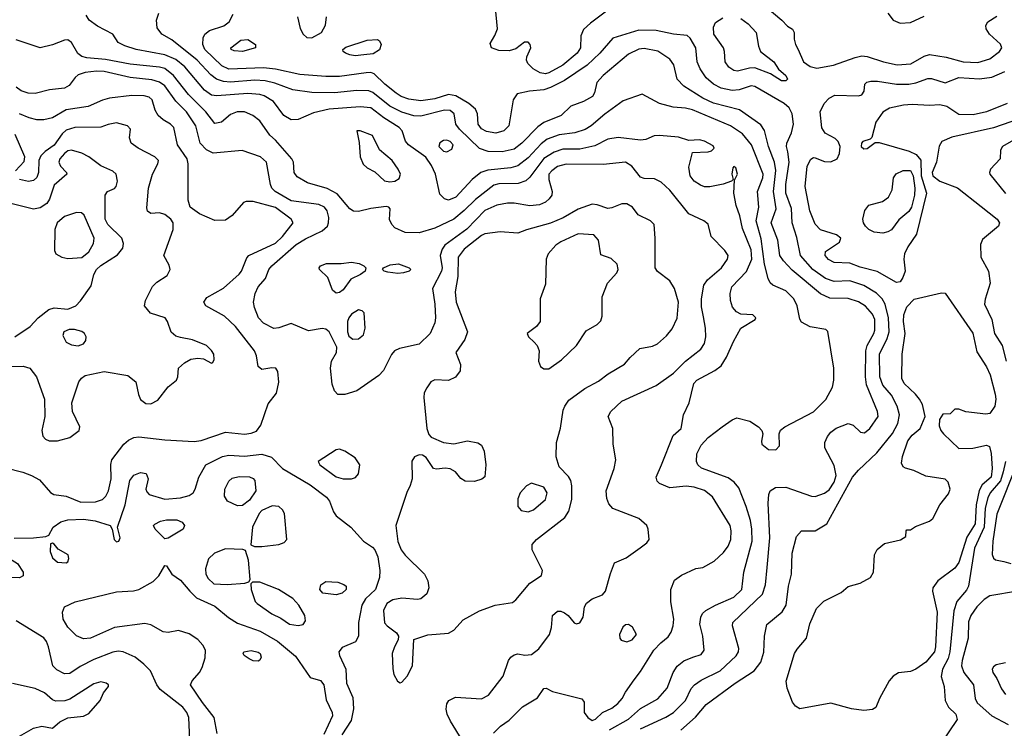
# Model space of a CAD drawing. Extents: x 1173029 to 1307123, y 522559 to 678521.
# Tile 57 of 256: x 1212406 to 1218098, y 541214 to 545308. Entities that reach past the tile are written whole.
import ezdxf

# ---------------------------------------------------------------- set-up
doc = ezdxf.new("R2010")
doc.units = 0

msp = doc.modelspace()

# ---------------------------------------------------------------- linework, layer by layer
at = {"layer": '0CON10XD'}
for points in [[(1215445, 544995.7), (1215415, 545000.8), (1215374.5, 545025), (1215344.4, 545055), (1215335.7, 545075), (1215337.1, 545092.9), (1215360.8, 545145), (1215356.2, 545165), (1215345, 545177.5), (1215325, 545177.5), (1215275, 545140), (1215235, 545128), (1215175, 545130.8), (1215133.3, 545145), (1215125, 545170), (1215153.6, 545216.4), (1215167.5, 545255), (1215153.8, 545395)], [(1215815.5, 541205), (1215925, 541266.5), (1215995, 541328), (1216095.7, 541384.3), (1216148.2, 541445), (1216183.3, 541535), (1216207.6, 541572.4), (1216245.9, 541604.1), (1216296.7, 541625), (1216345, 541640.6), (1216363.1, 541665), (1216355.4, 541745), (1216337.9, 541815), (1216343.8, 541855), (1216353.6, 541876.3), (1216372.9, 541895), (1216428.6, 541925), (1216535, 541970.7), (1216579.6, 542015), (1216591.3, 542115), (1216641.2, 542295), (1216638.8, 542365), (1216629.7, 542415), (1216606.5, 542495), (1216563.3, 542603.3), (1216535.8, 542635.8), (1216500.9, 542660.9), (1216346.8, 542716.8), (1216326.6, 542735), (1216318.2, 542755), (1216320.1, 542799.9), (1216345, 542850.5), (1216385.6, 542894.4), (1216467.1, 542955), (1216523.8, 542996.2), (1216552.4, 543007.6), (1216627.6, 542987.6), (1216676.3, 542956.3), (1216696.2, 542935), (1216701.2, 542915), (1216693.6, 542873.6), (1216696.7, 542855), (1216734.1, 542824.1), (1216777, 542823), (1216797.5, 542845), (1216796.7, 542915), (1216804.3, 542935.7), (1216828.8, 542955), (1216995, 543043.1), (1217066, 543114), (1217104.6, 543185), (1217112.1, 543225), (1217112.1, 543295), (1217077, 543507), (1217067, 543517), (1216975, 543532.5), (1216925, 543561.2), (1216915, 543577.5), (1216900.5, 543655), (1216881.5, 543695), (1216835, 543741.5), (1216760, 543775), (1216745, 543787.5), (1216731.9, 543811.9), (1216710.6, 543895), (1216692.5, 544042.5), (1216664, 544145), (1216678.2, 544225), (1216670.6, 544315), (1216702.2, 544395), (1216704.7, 544415), (1216636.3, 544585), (1216585, 544648), (1216514.4, 544695), (1216295, 544786.7), (1216255, 544797.6), (1216182.8, 544802.8), (1216105, 544824.4), (1216005, 544878.1), (1215895, 544838.8), (1215788.6, 544761.4), (1215709.4, 544695), (1215675, 544674), (1215615.2, 544654.8), (1215525, 544643.4), (1215455, 544617.4), (1215419.8, 544590.2), (1215345, 544510.3), (1215285, 544464.2), (1215245, 544451.7), (1215111.8, 544438.2), (1215071.1, 544425), (1215021.2, 544385), (1214927.1, 544282.9), (1214885, 544265.4), (1214862.1, 544272.1), (1214835, 544300.8), (1214809.2, 544415), (1214786.9, 544465), (1214754.5, 544514.5), (1214653.1, 544585), (1214636.4, 544606.4), (1214616.9, 544665), (1214600, 544685), (1214510.4, 544740.4), (1214435, 544799.3), (1214375, 544804.7), (1214195, 544791.2), (1214105, 544770.4), (1214015, 544730.4), (1213975, 544729.2), (1213933.6, 544755), (1213872.5, 544835), (1213818.7, 544868.7), (1213795, 544876.5), (1213725, 544881.1), (1213545, 544867.2), (1213515, 544871.4), (1213475, 544900.3), (1213361.4, 545035), (1213307.7, 545077.7), (1213245, 545104.8), (1213078.8, 545135), (1213013.8, 545156.2), (1212976.1, 545176.1), (1212943.8, 545225), (1212855, 545270.4), (1212807.5, 545305), (1212791.2, 545335)], [(1215995, 541211.3), (1216142.1, 541277.9), (1216185, 541304.6), (1216254.7, 541375), (1216287.3, 541442.7), (1216306.5, 541465), (1216345, 541492), (1216455, 541545.4), (1216547.8, 541632.2), (1216561.2, 541655), (1216563.6, 541675), (1216527.3, 541805), (1216528.5, 541825), (1216700.6, 541989.4), (1216717.4, 542042.6), (1216727.6, 542142.4), (1216742.9, 542315), (1216731.8, 542515), (1216735.8, 542565), (1216744, 542585), (1216775, 542604.2), (1216835, 542607.5), (1216983.8, 542555), (1217005, 542552.9), (1217057.7, 542572.3), (1217085, 542591.8), (1217115, 542635.6), (1217125.2, 542675.2), (1217115, 542732), (1217061.2, 542835), (1217060.3, 542865), (1217075, 542900), (1217094.8, 542925.2), (1217125, 542948.2), (1217195, 542974.5), (1217225, 542965.6), (1217266, 542925), (1217289.1, 542920.9), (1217320.6, 542945), (1217368.2, 543015), (1217364.5, 543045), (1217301.2, 543198.8), (1217295.2, 543245), (1217297.4, 543395), (1217304.8, 543425.2), (1217344, 543495), (1217349.3, 543515), (1217349.4, 543575), (1217335, 543606.5), (1217295, 543652.3), (1217255, 543677.2), (1217195, 543697.6), (1217089, 543699), (1217035, 543723.2), (1216871.6, 543861.6), (1216820.7, 543915), (1216800.4, 543945), (1216787.8, 544035), (1216750.3, 544135), (1216778.7, 544215), (1216763.8, 544315), (1216777.5, 544437.5), (1216770, 544485), (1216733.8, 544575), (1216711.9, 544668.1), (1216690.9, 544700.9), (1216566.5, 544786.5), (1216416.1, 544826.1), (1216354.5, 544854.5), (1216245, 544923.2), (1216206.9, 544965), (1216187.6, 545047.6), (1216165, 545080.8), (1216095, 545125.3), (1216015, 545142.1), (1215985, 545137.5), (1215925, 545108), (1215778.5, 544985), (1215741.9, 544945), (1215729.4, 544885), (1215716.9, 544865), (1215665, 544835.3), (1215591.6, 544808.4), (1215535.2, 544754.8), (1215435, 544713.8), (1215400.7, 544689.3), (1215308.7, 544595), (1215265, 544560.8), (1215195, 544544.7), (1215115, 544546.5), (1215065, 544564.5), (1214947.6, 544675), (1214928.2, 544705), (1214917.9, 544765), (1214894.2, 544784.2), (1214861.2, 544785), (1214725, 544751.1), (1214685, 544753.1), (1214615, 544773.5), (1214545, 544808.5), (1214446.6, 544886.6), (1214425, 544896.2), (1214355, 544899.2), (1214225.2, 544884.8), (1214095, 544886.8), (1213985, 544903.2), (1213881.9, 544941.9), (1213825, 544954), (1213765, 544957.8), (1213625, 544947), (1213585, 544950.6), (1213544.2, 544964.2), (1213510.4, 544990.4), (1213431.4, 545075), (1213285, 545191.2), (1213227.1, 545225), (1213201.3, 545261.3), (1213197.5, 545305), (1213210.8, 545345)], [(1216227.4, 541202.6), (1216312.8, 541277.2), (1216375, 541351.5), (1216542.5, 541475), (1216652.5, 541545), (1216689.6, 541595), (1216707, 541653), (1216711.5, 541745), (1216725, 541813.3), (1216813.3, 541886.7), (1216836.4, 541925), (1216850.8, 542035), (1216868.5, 542105), (1216871.5, 542225), (1216897.4, 542322.6), (1216925, 542354.2), (1217005, 542354.5), (1217071.9, 542395), (1217220.4, 542665), (1217254.4, 542705.6), (1217360, 542805), (1217452.4, 542917.6), (1217481.4, 542975), (1217491, 543025), (1217479.4, 543075), (1217445, 543137.5), (1217395.5, 543195.5), (1217378.4, 543245), (1217376.7, 543375), (1217421.6, 543465), (1217431.7, 543505), (1217428.3, 543585), (1217409.8, 543665), (1217391.8, 543695), (1217358.6, 543728.6), (1217285, 543772.2), (1217205, 543798.9), (1217115, 543794.3), (1217065, 543812), (1216991.6, 543865), (1216920.6, 543945), (1216899.2, 544049.2), (1216871.2, 544135), (1216866.7, 544216.7), (1216835.2, 544305), (1216835.7, 544355.7), (1216854.4, 544485), (1216846, 544545), (1216838.8, 544575), (1216840.8, 544595), (1216868, 544655), (1216878.7, 544705), (1216871.4, 544765), (1216855, 544798.2), (1216825, 544822.9), (1216655, 544922.9), (1216635, 544925.7), (1216565, 544902), (1216525, 544899.7), (1216461.7, 544911.7), (1216417.5, 544935), (1216375, 544971.5), (1216338.9, 545025), (1216323.1, 545065), (1216314.5, 545145), (1216282.2, 545202.2), (1216265, 545217.5), (1216185, 545224.5), (1216086.1, 545246.1), (1215985, 545248), (1215835, 545200.6), (1215760, 545115), (1215686, 545045), (1215555, 544956.7), (1215475, 544916.1), (1215435, 544903.7), (1215354, 544896), (1215280.9, 544879.1), (1215258.9, 544845), (1215233.5, 544695), (1215204.7, 544665.3), (1215158.3, 544651.7), (1215105, 544661.6), (1215075, 544677.1), (1215056.1, 544705), (1215052.7, 544765), (1215040.5, 544790.5), (1215003.1, 544823.1), (1214928.1, 544868.1), (1214885, 544875.3), (1214805, 544851.5), (1214725, 544839.6), (1214655, 544848.8), (1214610.6, 544865), (1214582.9, 544882.9), (1214516.2, 544935), (1214455, 544995.4), (1214435, 545002.8), (1214409.2, 545000.8), (1214255, 544980.7), (1214175, 544979.7), (1214025, 544991.7), (1213885, 545022.7), (1213815, 545029.8), (1213615, 545021.3), (1213575, 545041), (1213477.1, 545135), (1213464.6, 545165.4), (1213466.9, 545203.1), (1213475.4, 545224.6), (1213503.8, 545246.2), (1213586.8, 545273.2), (1213617.2, 545295), (1213640.9, 545339.1)], [(1215828.8, 545381.2), (1215705, 545287.9), (1215665, 545250.6), (1215650.8, 545215), (1215648.4, 545145), (1215628.4, 545115), (1215545, 545045.8), (1215465, 545000.9), (1215445, 544995.7)], [(1216726.1, 545376.1), (1216812, 545305), (1216845, 545270), (1216873.3, 545253.3), (1216883.3, 545235), (1216883.8, 545195), (1216891.2, 545165), (1216906.6, 545136.6), (1216936.9, 545065), (1216975, 545037.7), (1217015, 545027.3), (1217111.2, 545045), (1217235, 545090), (1217275, 545098.9), (1217305, 545096.2), (1217398.8, 545065), (1217477.9, 545047.9), (1217557.7, 545052.3), (1217635, 545096.4), (1217665, 545106.2), (1217762, 545092), (1217860, 545065), (1217945, 545061.4), (1218015, 545081.8), (1218069.5, 545125), (1218083.1, 545145), (1218076.2, 545166.2), (1218012.9, 545225), (1217992.9, 545255), (1217990.8, 545275), (1218002, 545295), (1218055, 545328.1)], [(1217424, 545345), (1217455.5, 545305.5), (1217495, 545287.1), (1217555, 545292.2), (1217635, 545328.8)], [(1214011.2, 545325), (1214026.9, 545256.9), (1214044, 545224), (1214065, 545204.4), (1214095, 545203.1), (1214150.8, 545235), (1214173.6, 545276.4), (1214179.5, 545325)], [(1216835, 544954.3), (1216810, 544955), (1216745.5, 544995.5), (1216655, 545029.6), (1216625, 545028.9), (1216555, 545010.4), (1216534.2, 545015), (1216505, 545034.5), (1216483.6, 545065), (1216480.4, 545125), (1216473.8, 545145), (1216418.4, 545225), (1216416, 545264), (1216429.1, 545290.9), (1216470.3, 545319.7)], [(1216574.8, 545314.8), (1216617.9, 545285), (1216662.9, 545235), (1216676.4, 545155), (1216687.8, 545125), (1216765.5, 545065), (1216792.6, 545022.6), (1216835, 544985.8), (1216843.8, 544965), (1216835, 544954.3)], [(1215144.5, 541185.5), (1215185, 541226), (1215235, 541260), (1215312.2, 541337.8), (1215399.7, 541390.3), (1215435, 541443.3), (1215450, 541445), (1215486.1, 541426.1), (1215655, 541384), (1215670, 541365), (1215670, 541305), (1215690, 541275), (1215715, 541258.2), (1215735, 541265.6), (1215775, 541304.5), (1215829.4, 541330.6), (1215863.9, 541356.1), (1215888.5, 541385), (1215907.2, 541422.8), (1215957.3, 541492.7), (1215995, 541541.2), (1216071.8, 541665), (1216112.1, 541707.9), (1216155, 541741.1), (1216171.5, 541768.5), (1216183.2, 541805), (1216186.7, 541845), (1216170.9, 541945), (1216170.9, 542015), (1216190.9, 542069.1), (1216230.9, 542099.1), (1216315, 542136.2), (1216355, 542142), (1216419.8, 542180.2), (1216475, 542228.6), (1216501.5, 542265), (1216517.3, 542305), (1216519.1, 542355), (1216512.7, 542385), (1216410.1, 542550.1), (1216365, 542587.7), (1216305, 542606.9), (1216258.3, 542611.7), (1216165, 542602.5), (1216105, 542628), (1216091.7, 542641.7), (1216086, 542665), (1216116.2, 542736.2), (1216184, 542905), (1216230, 542945), (1216243.3, 543025), (1216275.7, 543095), (1216302.9, 543205), (1216320.8, 543225), (1216425, 543280.9), (1216461.2, 543308.8), (1216492.7, 543357.3), (1216532.1, 543447.9), (1216574.2, 543525), (1216658, 543575), (1216661.2, 543585), (1216645, 543602), (1216575, 543607.1), (1216549.4, 543619.4), (1216527.4, 543647.4), (1216514.5, 543685), (1216512.3, 543725), (1216522.9, 543765), (1216606.8, 543853.2), (1216639, 543925), (1216635, 543979.2), (1216585, 544101.2), (1216569.2, 544175), (1216547.3, 544235), (1216534.2, 544305), (1216538.3, 544381.7), (1216555.8, 544415), (1216545, 544452.5), (1216535, 544460), (1216528.3, 544451.7), (1216523.3, 544415), (1216530, 544385), (1216520, 544375), (1216472.7, 544357.3), (1216395, 544341.4), (1216365, 544342.9), (1216342.2, 544352.2), (1216305.5, 544375.5), (1216282.2, 544405), (1216274.5, 544455.5), (1216295, 544540), (1216385, 544543.8), (1216405, 544550), (1216420, 544565), (1216415, 544580), (1216365, 544606), (1216335, 544613.8), (1216275, 544610), (1216215, 544630), (1216105, 544639.5), (1216073.8, 544636.2), (1216025, 544616.7), (1215995, 544611.5), (1215865, 544626.9), (1215805, 544617.3), (1215730.3, 544579.7), (1215645, 544559.8), (1215545, 544559.4), (1215495, 544543.5), (1215435, 544505.7), (1215355, 544397.3), (1215332.5, 544377.5), (1215288, 544362), (1215175, 544360.4), (1215147.7, 544352.3), (1215040.1, 544269.9), (1214975.9, 544205), (1214915.2, 544154.8), (1214806.8, 544103.2), (1214715, 544077.3), (1214635, 544078.2), (1214574.2, 544105), (1214557.1, 544125), (1214544.4, 544154.4), (1214546.7, 544215), (1214540, 544225), (1214525, 544228), (1214435, 544217.5), (1214365, 544198.8), (1214335, 544201.5), (1214315, 544215.6), (1214242.1, 544302.1), (1214183.1, 544333.1), (1214069.2, 544365), (1214009.8, 544399.8), (1213992.5, 544425), (1213988.9, 544485), (1213979.5, 544505), (1213885, 544611.5), (1213851.2, 544641.2), (1213795, 544724.3), (1213753.8, 544755), (1213705.3, 544775.3), (1213664, 544776), (1213625, 544761.2), (1213572.5, 544715), (1213535, 544707.5), (1213482.7, 544775), (1213382.6, 544875), (1213295.3, 544985), (1213245.9, 545025.9), (1213215, 545034.4), (1213045, 545052), (1212901.6, 545078.4), (1212795, 545087.5), (1212765, 545095.3), (1212743.1, 545113.1), (1212706.5, 545176.5), (1212685, 545191.1), (1212665, 545190), (1212595, 545162.9), (1212525, 545146.4), (1212385, 545191.9)], [(1213695, 545124.7), (1213645, 545128.9), (1213628.8, 545135), (1213626, 545145), (1213685, 545190), (1213725, 545194), (1213768.8, 545165), (1213770, 545145), (1213695, 545124.7)], [(1214345, 545100), (1214315, 545104.2), (1214290, 545115), (1214276.7, 545125), (1214273.8, 545135), (1214291.3, 545148.7), (1214415, 545189.4), (1214473.6, 545193.6), (1214486.8, 545186.8), (1214495.5, 545165.5), (1214486.2, 545133.8), (1214448.8, 545111.2), (1214395, 545104.7), (1214345, 545100)], [(1216358.7, 543591.3), (1216348.1, 543648.1), (1216346.8, 543695), (1216360, 543775), (1216381.1, 543805), (1216463.3, 543875), (1216497.5, 543925), (1216500.9, 543945), (1216482.5, 543975), (1216404.2, 544055), (1216385, 544126), (1216360, 544145), (1216275, 544187.1), (1216165, 544323.3), (1216115, 544369.4), (1216075, 544388.5), (1216015, 544390.5), (1215995, 544397.8), (1215945, 544461.9), (1215907.5, 544485), (1215778.3, 544471.7), (1215565, 544473.3), (1215515, 544458.9), (1215481.8, 544435), (1215465.4, 544415), (1215464.7, 544384.7), (1215484.5, 544315), (1215481.8, 544295), (1215467.6, 544272.4), (1215445, 544253.5), (1215410.8, 544239.2), (1215355, 544232.4), (1215265, 544248.2), (1215225, 544248.5), (1215165, 544235.4), (1215095, 544205.4), (1214991.5, 544098.5), (1214864.6, 544005), (1214848.6, 543981.4), (1214837.6, 543945), (1214847.7, 543875), (1214845.3, 543855), (1214793.1, 543755), (1214806.6, 543665), (1214810.4, 543585), (1214805, 543556.7), (1214779.4, 543495), (1214715, 543433.3), (1214602.5, 543407.5), (1214573.3, 543395), (1214555.8, 543374.2), (1214509.5, 543280.5), (1214481.7, 543251.7), (1214355, 543162.9), (1214285, 543141.9), (1214245, 543142), (1214225, 543163.3), (1214212.4, 543202.4), (1214201.8, 543295), (1214208.5, 543335), (1214236.9, 543385), (1214239.2, 543415), (1214194.4, 543505), (1214175, 543519.6), (1214155, 543523.8), (1214075, 543510.9), (1213975, 543552.1), (1213905, 543528), (1213875, 543524.6), (1213815, 543553.8), (1213786.8, 543585), (1213762.5, 543645), (1213757.7, 543675), (1213767.1, 543725), (1213785, 543764.2), (1213826.7, 543813.3), (1213846.6, 543865), (1213863.3, 543885), (1214005, 544009.7), (1214058.1, 544041.9), (1214155, 544088.1), (1214184.6, 544115.4), (1214192.1, 544135), (1214192.8, 544165), (1214183.2, 544203.2), (1214168.5, 544225), (1214135, 544240.6), (1213975, 544261.9), (1213882.1, 544315), (1213863.8, 544335), (1213855.4, 544355), (1213832.7, 544485), (1213798.1, 544515), (1213691.8, 544551.8), (1213525, 544535.9), (1213485.6, 544555.6), (1213448.7, 544595), (1213424.7, 544695), (1213370.2, 544775), (1213308, 544838), (1213245, 544925.9), (1213215, 544946.7), (1213170.7, 544960.7), (1213044.5, 544974.5), (1212895, 545009), (1212849.3, 545010.7), (1212785, 545002.7), (1212745, 544989.4), (1212726.1, 544973.9), (1212691.9, 544928.1), (1212665, 544911.5), (1212578.1, 544901.9), (1212495, 544881.8), (1212455, 544883.3), (1212415, 544896.9), (1212385, 544918.1)], [(1217475, 543788.6), (1217363.1, 543853.1), (1217265, 543878.4), (1217205, 543901.8), (1217114.7, 543904.7), (1217081.9, 543921.9), (1217061.4, 543945), (1217065, 543968.8), (1217145, 544023.3), (1217153.3, 544045), (1217127.5, 544065), (1217035, 544094.4), (1217005, 544125.6), (1216973, 544203), (1216947.3, 544345), (1216958.5, 544461.5), (1216978.6, 544501.4), (1216995, 544512), (1217005, 544510.8), (1217058.5, 544488.5), (1217095, 544486.1), (1217132.5, 544505), (1217145.4, 544535), (1217149.6, 544575), (1217138.2, 544605), (1217120.9, 544620.9), (1217062.6, 544652.6), (1217042.7, 544682.7), (1217034, 544775), (1217056.7, 544823.3), (1217085.3, 544854.7), (1217118.9, 544871.1), (1217255, 544868.6), (1217275, 544874.2), (1217287.5, 544895), (1217291.2, 544935), (1217303, 544947), (1217326.8, 544953.2), (1217365, 544953.6), (1217475, 544935.3), (1217545, 544934.7), (1217587.3, 544942.7), (1217655, 544968.8), (1217677.4, 544967.4), (1217755, 544943.3), (1217835, 544973.3), (1217955, 544966.5), (1218025, 544975.3), (1218101.3, 545008.7)], [(1212325, 542718.7), (1212423.4, 542693.4), (1212475, 542674.6), (1212519.6, 542649.6), (1212585, 542576.9), (1212604, 542564), (1212675, 542554.6), (1212760.4, 542519.6), (1212845, 542521.9), (1212883.9, 542536.1), (1212904.3, 542555), (1212919.6, 542585), (1212934.4, 542654.4), (1212932.9, 542737.1), (1212938.9, 542765), (1213007.5, 542855), (1213035, 542878.8), (1213065, 542893.8), (1213095, 542897.3), (1213245, 542880.8), (1213415, 542870.9), (1213455, 542876.4), (1213595, 542923.9), (1213705, 542913.3), (1213745, 542918.2), (1213775, 542931.2), (1213800.7, 542965), (1213841.9, 543088.1), (1213889.8, 543150.2), (1213904.2, 543214.2), (1213898.8, 543275), (1213886.2, 543295), (1213862.7, 543297.3), (1213805, 543286.2), (1213783.8, 543305), (1213774.3, 543365), (1213762.9, 543395), (1213653.3, 543535), (1213590.6, 543595), (1213482, 543655), (1213470, 543675), (1213487.6, 543702.4), (1213585, 543756.9), (1213675, 543837.8), (1213689.1, 543855), (1213718.5, 543931.5), (1213730.8, 543945), (1213885, 544016.9), (1213924.7, 544055), (1213987.3, 544135), (1213974.6, 544155), (1213885, 544223), (1213755, 544257.7), (1213715, 544257.1), (1213699.1, 544250.9), (1213633.5, 544176.5), (1213595, 544150.6), (1213535, 544148.1), (1213445, 544187.1), (1213390.6, 544225), (1213380, 544265), (1213379.6, 544475), (1213374, 544505), (1213318.8, 544585), (1213296.9, 544685), (1213278.6, 544705), (1213235, 544729.6), (1213207.1, 544755), (1213190, 544785), (1213170.9, 544845), (1213155, 544860.4), (1213125, 544868.7), (1213055, 544870.7), (1212925.4, 544854.6), (1212885, 544843.8), (1212802.7, 544807.3), (1212675, 544786.3), (1212595, 544740.4), (1212545, 544728.9), (1212505, 544729.4), (1212460.2, 544740.2), (1212405, 544763.7)], [(1218115, 544824.7), (1217994, 544775), (1217918.5, 544758.5), (1217835, 544760), (1217765, 544805.6), (1217725, 544816.4), (1217665, 544811.5), (1217565, 544818.1), (1217515.7, 544814.3), (1217435, 544797.5), (1217396, 544774), (1217355.4, 544715), (1217332.3, 544627.7), (1217321.7, 544618.3), (1217280, 544605), (1217271.4, 544595), (1217270.8, 544575), (1217285, 544561.4), (1217305, 544562.9), (1217352, 544598), (1217375, 544597.5), (1217548.6, 544548.6), (1217588.7, 544528.7), (1217616.2, 544496.2), (1217617.8, 544405), (1217648.6, 544305), (1217591, 544069), (1217540.3, 543995), (1217521.4, 543955), (1217517.1, 543925), (1217523.8, 543855), (1217511.7, 543818.3), (1217495, 543794), (1217475, 543788.6)], [(1212625, 542874.6), (1212695.2, 542894.8), (1212750.6, 542935), (1212753.1, 542955), (1212710.6, 543045), (1212708.1, 543095), (1212747.7, 543215), (1212762.9, 543237.1), (1212785, 543252.5), (1212895, 543275.4), (1213031.9, 543251.9), (1213077.8, 543215), (1213092.2, 543142.2), (1213105, 543112.9), (1213135, 543090.9), (1213165, 543089.1), (1213205, 543110), (1213264, 543186), (1213312, 543225), (1213320, 543245), (1213324, 543295), (1213358, 543325), (1213395, 543345.6), (1213435, 543352.9), (1213468.8, 543348.8), (1213515, 543323.3), (1213523, 543327), (1213530, 543345), (1213528, 543375), (1213515, 543396.7), (1213485, 543426), (1213405, 543458.1), (1213335, 543471.9), (1213308.7, 543478.7), (1213281.8, 543501.8), (1213261.2, 543565), (1213247.5, 543585), (1213163, 543613), (1213127.1, 543655), (1213133.1, 543685), (1213173.9, 543766.1), (1213198.1, 543791.9), (1213259.2, 543830.8), (1213275.9, 543865), (1213269.4, 543889.4), (1213240, 543945), (1213292.9, 544095), (1213293.6, 544135), (1213279.5, 544155), (1213245, 544181.8), (1213215, 544191.9), (1213165, 544188.8), (1213145, 544202.5), (1213140.5, 544220.5), (1213150.6, 544335), (1213173.6, 544416.4), (1213204.2, 544475), (1213207.5, 544495), (1213187.5, 544515), (1213090, 544565), (1213051.2, 544595), (1213041.2, 544625), (1213045.7, 544675), (1213028.8, 544695), (1212965, 544711.5), (1212918.2, 544701.8), (1212875, 544686.7), (1212725, 544685.3), (1212675, 544669.7), (1212652.2, 544647.8), (1212605, 544582.4), (1212553, 544547), (1212528.6, 544521.4), (1212516.2, 544495), (1212514.6, 544425), (1212505, 544396), (1212485, 544378.9), (1212456.2, 544373.8), (1212404.7, 544384.7)], [(1218185, 544734.3), (1218036, 544684), (1217795, 544628.7), (1217736.9, 544605), (1217721.9, 544578.1), (1217705.2, 544485), (1217680.5, 544425), (1217684.7, 544405), (1217725, 544375.3), (1217827.3, 544337.3), (1217965, 544229.4), (1218056, 544155), (1218070, 544135), (1218064.2, 544115.8), (1217972.1, 544037.9), (1217960.6, 544009.4), (1217962.7, 543935), (1218005.5, 543855), (1218016.5, 543785), (1217986.4, 543693.6), (1217983.5, 543665), (1218025.8, 543575), (1218041.9, 543495), (1218086.1, 543426.1), (1218108.4, 543335)], [(1212381.1, 544435), (1212432, 544488), (1212435.7, 544515), (1212379.1, 544645)], [(1214545, 544371.1), (1214575, 544374.3), (1214600.3, 544389.7), (1214607.1, 544415), (1214594.3, 544445), (1214559.5, 544495), (1214486.7, 544556.7), (1214445, 544638.1), (1214375, 544666.2), (1214354, 544666), (1214369.1, 544599.1), (1214373.5, 544515), (1214392.4, 544472.4), (1214415, 544451.9), (1214458.3, 544428.3), (1214515, 544377.8), (1214545, 544371.1)], [(1218295, 544694.2), (1218088, 544575), (1218076.2, 544555), (1218073.3, 544505), (1218018.8, 544445), (1218012, 544425), (1218014.2, 544415), (1218105, 544302.9)], [(1214875, 544544.4), (1214905, 544560.6), (1214911.8, 544585), (1214894, 544605), (1214875, 544611.2), (1214855, 544609.4), (1214834.3, 544595.7), (1214828.8, 544575), (1214855, 544549.2), (1214875, 544544.4)], [(1212378.8, 543475), (1212466.7, 543535), (1212512.9, 543585), (1212575, 543634), (1212605, 543643.3), (1212685, 543634.7), (1212730, 543655), (1212757, 543683), (1212819.4, 543770.6), (1212835.4, 543835), (1212849.3, 543865), (1212875, 543888.6), (1212971.2, 543948.8), (1213001.7, 543988.3), (1213006.5, 544015), (1212996.5, 544045), (1212916.1, 544125), (1212900.7, 544155), (1212900.8, 544295), (1212914.4, 544315.6), (1212955, 544332.5), (1212964.2, 544345), (1212971.4, 544375), (1212964.3, 544415), (1212945, 544432.2), (1212875, 544464.5), (1212805.7, 544515.7), (1212765, 544536.7), (1212705, 544553.8), (1212685, 544550), (1212665.2, 544534.8), (1212637.7, 544505), (1212631.8, 544485), (1212641.2, 544461.2), (1212676, 544425), (1212678, 544415), (1212605, 544351.4), (1212579.3, 544270.7), (1212563.1, 544246.9), (1212525, 544221.5), (1212485, 544212.5), (1212339.5, 544249.5)], [(1217395, 544074.3), (1217345, 544080.6), (1217315, 544095.7), (1217295, 544114.3), (1217282.9, 544135), (1217280, 544155), (1217291.2, 544205), (1217314.1, 544235.9), (1217392.8, 544257.2), (1217428.1, 544281.9), (1217448.9, 544325), (1217458.1, 544395), (1217472.6, 544417.4), (1217513.7, 544436.3), (1217555, 544436.9), (1217571, 544405), (1217580.5, 544335), (1217578, 544295), (1217561.4, 544225), (1217545, 544199.5), (1217488, 544152), (1217445.4, 544094.6), (1217425, 544081.4), (1217395, 544074.3)], [(1212685, 543928.6), (1212765, 543933.1), (1212805, 543965.8), (1212832.2, 544015), (1212836.7, 544045), (1212778.9, 544178.9), (1212762.9, 544192.9), (1212735, 544194.6), (1212665, 544170.5), (1212622.5, 544135), (1212609.6, 544095), (1212606.9, 543975), (1212615, 543954.2), (1212648.8, 543935), (1212685, 543928.6)], [(1214605, 541476.7), (1214615, 541480), (1214646.2, 541515), (1214676, 541575), (1214683.6, 541726.4), (1214765, 541754.2), (1214885, 541764), (1214915, 541780), (1214970.2, 541839.8), (1215065, 541892.5), (1215155, 541925.7), (1215255, 541940.6), (1215275, 541955.7), (1215355, 542052.9), (1215423.2, 542096.8), (1215427.5, 542125), (1215368, 542245), (1215368, 542275), (1215394, 542305), (1215558.3, 542431.7), (1215581.4, 542468.6), (1215598.5, 542535), (1215597.8, 542615), (1215591.4, 542645), (1215578.6, 542668.6), (1215523.8, 542725), (1215507.8, 542782.2), (1215508.9, 542865), (1215531.4, 542948.6), (1215548.6, 543051.4), (1215556.7, 543075), (1215580.4, 543109.6), (1215672.6, 543177.4), (1215751.2, 543218.8), (1215807.6, 543262.4), (1215903, 543317), (1215935, 543356.7), (1215991.2, 543408.8), (1216065, 543421.4), (1216093.8, 543435), (1216145, 543480.8), (1216177.9, 543522.1), (1216205.9, 543584.1), (1216215.3, 543675), (1216191.8, 543755), (1216165, 543798.6), (1216093.6, 543853.6), (1216080, 543875), (1216080, 544045), (1216073.3, 544125), (1216053.3, 544145), (1215980.4, 544180.4), (1215949.4, 544225), (1215916.7, 544245), (1215887.5, 544245), (1215828.9, 544221.1), (1215805, 544217.8), (1215745, 544238.1), (1215715, 544241.4), (1215635, 544212.5), (1215547.1, 544162.9), (1215475, 544131.6), (1215335.9, 544094.1), (1215285.4, 544074.6), (1215183.2, 544083.2), (1215095, 544071.4), (1215075, 544061.9), (1214975, 543981.4), (1214941.7, 543935), (1214938.1, 543825), (1214923.5, 543735), (1214930, 543675), (1214994.5, 543505), (1214979.8, 543460.2), (1214928.1, 543385), (1214954.4, 543315), (1214951.7, 543278.3), (1214925, 543242), (1214885, 543223.1), (1214805, 543226.7), (1214783.1, 543215), (1214758.7, 543181.3), (1214745, 543151.2), (1214742, 543125), (1214759.1, 542945), (1214771.7, 542911.7), (1214785.5, 542895.5), (1214855, 542864.3), (1214915, 542857.1), (1214995, 542874.5), (1215055, 542862.9), (1215075, 542850), (1215090.8, 542815), (1215100, 542735), (1215095, 542667.5), (1215077.2, 542652.8), (1215035, 542639.5), (1214981.9, 542641.9), (1214957, 542657), (1214925.4, 542695.4), (1214895, 542713.1), (1214865, 542716.9), (1214815, 542710), (1214797.5, 542715), (1214755, 542778.8), (1214735, 542791.2), (1214715, 542794), (1214688.8, 542781.2), (1214673, 542757), (1214674, 542655), (1214663.4, 542616.6), (1214643.1, 542576.9), (1214580.3, 542385), (1214592.2, 542292.2), (1214611.8, 542245), (1214635, 542214.3), (1214745.5, 542105), (1214765.3, 542065.3), (1214771.1, 542025), (1214759.6, 541990.4), (1214725, 541960.9), (1214705, 541957.1), (1214615, 541964.7), (1214563.6, 541956.4), (1214528.6, 541935), (1214508.6, 541895), (1214515, 541823.8), (1214530, 541805), (1214583.8, 541765), (1214596.7, 541745), (1214593.8, 541725), (1214572, 541685), (1214560, 541645), (1214562.3, 541557.7), (1214568, 541525), (1214590, 541485), (1214605, 541476.7)], [(1215435, 543290.6), (1215465, 543291.5), (1215537.4, 543342.6), (1215625, 543426), (1215680.3, 543509.7), (1215743.3, 543546.7), (1215765, 543567.1), (1215773.9, 543595), (1215773.8, 543706.2), (1215803.8, 543786.2), (1215858.9, 543845), (1215865.6, 543865), (1215860.8, 543895), (1215825, 543928), (1215765, 543950), (1215752, 544035), (1215725, 544065.7), (1215635, 544070.9), (1215535, 544024.6), (1215505, 544004.5), (1215461.5, 543955), (1215450, 543925), (1215445, 543780), (1215415.6, 543695), (1215414.4, 543565), (1215394.5, 543535.5), (1215340, 543495), (1215346.7, 543475), (1215380.8, 543445), (1215397.1, 543425), (1215408.6, 543395), (1215406, 543335), (1215415.8, 543305), (1215435, 543290.6)], [(1214235, 543727.9), (1214215, 543744.4), (1214187.8, 543817.8), (1214140, 543865), (1214137.5, 543875), (1214144.1, 543885.9), (1214180.5, 543899.5), (1214265, 543900), (1214325, 543907.8), (1214369.3, 543899.3), (1214396.2, 543885), (1214406.2, 543875), (1214402.5, 543855), (1214375.8, 543835), (1214320.6, 543809.4), (1214275, 543747.5), (1214255, 543731.2), (1214235, 543727.9)], [(1214592.4, 543842.4), (1214535, 543850), (1214512.5, 543855), (1214502.5, 543865), (1214510, 543875), (1214548.3, 543891.7), (1214595, 543898), (1214657.5, 543875), (1214667.5, 543865), (1214657.5, 543855), (1214625, 543844.4), (1214592.4, 543842.4)], [(1217285, 541316.4), (1217215, 541325.4), (1217095, 541358.4), (1216915, 541325.4), (1216890.6, 541340.6), (1216873.9, 541365), (1216842.7, 541445), (1216837.3, 541485), (1216885.5, 541645), (1216899.5, 541670.5), (1216954.6, 541735), (1216973.7, 541816.3), (1217011.4, 541905), (1217055, 541948.1), (1217155, 541998), (1217195, 542033.8), (1217265, 542052), (1217324.3, 542085.7), (1217342.5, 542115), (1217348.1, 542215), (1217363.6, 542246.4), (1217405, 542282), (1217498.1, 542301.9), (1217528.3, 542321.7), (1217530, 542355), (1217535, 542360), (1217555, 542360), (1217585, 542379.2), (1217665, 542411.1), (1217684, 542426), (1217724.7, 542505.3), (1217775, 542568.8), (1217784.2, 542595), (1217773.3, 542635), (1217755, 542653.3), (1217645, 542669.5), (1217575, 542702.5), (1217526.9, 542716.9), (1217513.8, 542725), (1217504, 542745), (1217508.9, 542785), (1217540.3, 542875), (1217565, 542907.1), (1217611.4, 542945), (1217640, 543015), (1217624.4, 543085), (1217608.5, 543115), (1217584.5, 543145), (1217519.6, 543205), (1217504.6, 543235), (1217506.7, 543375), (1217524.7, 543495), (1217515.3, 543565), (1217516.5, 543603.5), (1217535, 543649.2), (1217577.4, 543692.6), (1217735, 543729.2), (1217755, 543728.8), (1217915, 543497.5), (1217938.1, 543388.1), (1217995, 543302.5), (1218015.9, 543255.9), (1218045.5, 543144.5), (1218048.5, 543115), (1218042.5, 543075), (1218015, 543033.3), (1217991.7, 543028.3), (1217875, 543041.2), (1217835, 543056.7), (1217812.5, 543057.5), (1217785, 543030), (1217741.7, 543028.3), (1217723, 542997), (1217721.7, 542961.7), (1217730, 542935), (1217746, 542915), (1217835, 542830.8), (1217915, 542832.9), (1217995, 542850), (1218011.7, 542841.7), (1218022.2, 542802.2), (1218027.1, 542715), (1218022.5, 542665), (1217970.4, 542619.6), (1217952.5, 542587.5), (1217935.8, 542505), (1217929.3, 542395), (1217881.2, 542318.8), (1217835, 542170.6), (1217811.7, 542138.3), (1217714.4, 542065), (1217684.3, 542025), (1217681.9, 542005), (1217709.1, 541885), (1217700, 541685), (1217694, 541655), (1217645, 541595.4), (1217585.6, 541555), (1217555, 541542.3), (1217486.7, 541533.3), (1217455, 541515.6), (1217432.6, 541487.4), (1217375.6, 541385), (1217355.6, 541334.4), (1217335, 541321.4), (1217285, 541316.4)], [(1214331.7, 543461.7), (1214365, 543464.3), (1214393.2, 543486.8), (1214402.5, 543525), (1214396.7, 543615), (1214386.1, 543626.1), (1214365, 543632), (1214325, 543605.7), (1214308.1, 543585), (1214301.1, 543565), (1214301.9, 543505), (1214309.1, 543479.1), (1214331.7, 543461.7)], [(1214963.6, 541145), (1214895.5, 541255), (1214876.5, 541295), (1214871.5, 541325), (1214874.4, 541355), (1214886, 541375), (1214925, 541392.9), (1215075, 541383.3), (1215115.8, 541405), (1215200, 541515), (1215232.2, 541605), (1215245.5, 541624.5), (1215265, 541638.6), (1215285, 541643.1), (1215326.3, 541636.3), (1215365, 541640.4), (1215407.4, 541672.6), (1215468, 541755), (1215480, 541795), (1215486.7, 541865), (1215515, 541890), (1215535, 541890), (1215555, 541881.2), (1215575.7, 541865.7), (1215612.1, 541822.1), (1215625, 541817.5), (1215645, 541822.5), (1215664.2, 541855), (1215671.4, 541915), (1215682.9, 541937.1), (1215715, 541961.4), (1215774.4, 541985.6), (1215793.2, 542006.8), (1215821.2, 542108.8), (1215845, 542170), (1215912.1, 542197.9), (1215992.8, 542257.2), (1216031.9, 542285), (1216045.7, 542305), (1216039.4, 542365), (1216031.4, 542385), (1215985, 542426.5), (1215835, 542484.2), (1215811.4, 542511.4), (1215800.9, 542540.9), (1215796.9, 542585), (1215842.7, 542715), (1215851.9, 542765), (1215837.5, 542855), (1215834.2, 542945), (1215808, 543015), (1215824, 543045), (1215886.4, 543103.6), (1216085.7, 543195), (1216185.5, 543265), (1216254.8, 543335.2), (1216344.3, 543405), (1216365, 543436.7), (1216373.1, 543475), (1216371.1, 543525), (1216358.7, 543591.3)], [(1212745, 543424.2), (1212774.3, 543435.7), (1212787.5, 543455), (1212789.4, 543475), (1212780, 543495), (1212765, 543505.4), (1212722.4, 543517.6), (1212691.7, 543518.3), (1212661.9, 543505), (1212655, 543482.5), (1212675, 543444.3), (1212705, 543428.6), (1212745, 543424.2)], [(1212315, 543304.7), (1212425.4, 543305.4), (1212465, 543294.3), (1212503.9, 543243.9), (1212549.6, 543115), (1212551.2, 543015), (1212533.1, 542935), (1212540.6, 542900.6), (1212554.3, 542884.3), (1212575.5, 542875.5), (1212625, 542874.6)], [(1214325, 542654.4), (1214347.6, 542662.4), (1214365, 542683.3), (1214371.4, 542735), (1214346, 542776), (1214285, 542815.5), (1214255, 542825.5), (1214235, 542822.5), (1214131.2, 542755), (1214142, 542735), (1214235, 542667.3), (1214275, 542655.5), (1214325, 542654.4)], [(1212375, 542312), (1212485.6, 542314.4), (1212557.5, 542322.5), (1212575, 542330), (1212600, 542375), (1212644.2, 542405.8), (1212685, 542418.2), (1212775, 542422.1), (1212841.7, 542411.7), (1212930, 542385), (1212941.2, 542365), (1212952, 542305), (1212965, 542291.2), (1212980, 542295), (1212986.7, 542315), (1212971.2, 542375), (1213016.2, 542505), (1213042.5, 542645), (1213065, 542675.7), (1213105, 542691.2), (1213136.7, 542685), (1213148.8, 542655), (1213135.8, 542595), (1213140.3, 542580.3), (1213155, 542564.4), (1213245, 542537.1), (1213335.7, 542544.3), (1213385, 542558.8), (1213409.4, 542575), (1213421.1, 542595), (1213441.9, 542665), (1213481.4, 542735), (1213578, 542785), (1213615, 542792.2), (1213705, 542785.3), (1213805, 542798.2), (1213861.1, 542781.1), (1213925, 542713.8), (1214085, 542620.9), (1214179.1, 542549.2), (1214197.1, 542525), (1214219.6, 542465), (1214235, 542441.5), (1214320.8, 542375), (1214393.9, 542293.9), (1214445, 542260.5), (1214458.8, 542245), (1214476.4, 542205), (1214487.9, 542125), (1214486.2, 542085), (1214463.6, 542015), (1214405, 541961.2), (1214383.9, 541925), (1214364.7, 541825), (1214365.5, 541745), (1214347.2, 541712.8), (1214270.3, 541679.7), (1214250.8, 541655), (1214254.3, 541635), (1214291.4, 541555), (1214294.4, 541475), (1214331.9, 541391.9), (1214336.1, 541326.1), (1214321.5, 541258.5), (1214267.7, 541175)], [(1218105.4, 542754.6), (1218090.7, 542695), (1218075.8, 542644.2), (1218017, 542575), (1218001.8, 542545), (1217987.4, 542485), (1217980.8, 542375), (1217925.6, 542255), (1217890, 542035), (1217878.3, 542011.7), (1217823.8, 541946.2), (1217806.8, 541893.2), (1217783.2, 541655), (1217772.6, 541617.4), (1217741.2, 541555), (1217733.6, 541513.6), (1217750, 541455), (1217756, 541375), (1217775.8, 541335), (1217818, 541295), (1217826, 541265), (1217729.1, 541120.9)], [(1218172.4, 542745), (1218055, 542450), (1218031.2, 542295), (1218027.2, 542217.2), (1218035, 542196.2), (1218046.6, 542186.6), (1218095, 542177.9), (1218135.2, 542165.2)], [(1213665, 542498.5), (1213606.6, 542526.6), (1213590.4, 542555), (1213592.1, 542595), (1213615, 542640.8), (1213635, 542659.1), (1213675, 542669.3), (1213735, 542666.2), (1213756.1, 542656.1), (1213764.5, 542644.5), (1213770.4, 542585), (1213735, 542532), (1213695, 542501.3), (1213665, 542498.5)], [(1215345, 542464.4), (1215375.8, 542475), (1215446.4, 542535), (1215456.1, 542575), (1215435, 542606.7), (1215365, 542630.8), (1215335, 542614), (1215300, 542575), (1215285, 542540), (1215286, 542495), (1215305, 542472), (1215345, 542464.4)], [(1213764, 542264), (1213805, 542264.5), (1213903.8, 542275), (1213935, 542287.8), (1213950.6, 542305), (1213937.5, 542455), (1213926, 542476), (1213904.6, 542494.6), (1213865, 542498.2), (1213805, 542472.5), (1213789.6, 542455), (1213751.4, 542375), (1213743, 542273), (1213764, 542264)], [(1213245, 542308.8), (1213188.6, 542365), (1213180, 542385), (1213186.6, 542393.4), (1213219.2, 542410.8), (1213255, 542418.9), (1213315, 542417.3), (1213344.6, 542404.6), (1213358.9, 542385), (1213350.6, 542365), (1213265, 542311.2), (1213245, 542308.8)], [(1212675, 542168.8), (1212684.1, 542175.9), (1212690.8, 542195), (1212685.5, 542215.5), (1212628.3, 542248.3), (1212605, 542276.7), (1212595, 542282.5), (1212585, 542280), (1212581.4, 542235), (1212595, 542198), (1212625, 542174.2), (1212675, 542168.8)], [(1212405, 542082.2), (1212315, 542084.7), (1212220.9, 542110.9), (1212186.2, 542135), (1212174, 542155), (1212171.2, 542175), (1212190, 542195), (1212235, 542213.3), (1212346.2, 542195), (1212394, 542165), (1212427.1, 542115), (1212426, 542095), (1212405, 542082.2)], [(1213605, 542044.5), (1213707.5, 542052.5), (1213730, 542060), (1213737.5, 542072.5), (1213728.1, 542185), (1213710.7, 542240.7), (1213696, 542246), (1213595, 542250), (1213532, 542225), (1213497, 542193), (1213480, 542135), (1213482.5, 542105), (1213495, 542080), (1213527.9, 542047.9), (1213605, 542044.5)], [(1213547.4, 541182.6), (1213529.7, 541275), (1213462.4, 541362.4), (1213394.4, 541465), (1213402.3, 541487.7), (1213445, 541535.5), (1213461.8, 541565), (1213479, 541621), (1213479.7, 541665), (1213464.4, 541694.4), (1213436.5, 541726.5), (1213385, 541759.2), (1213325, 541778.2), (1213265, 541767.8), (1213235, 541771.1), (1213165, 541811.9), (1213128.7, 541818.7), (1212955, 541796), (1212815, 541734.7), (1212775, 541730), (1212735, 541747.5), (1212685, 541798.1), (1212658.1, 541845), (1212652.9, 541885), (1212665.8, 541915), (1212726, 541945), (1212965, 542002.9), (1213063.1, 542006.9), (1213095, 542016.4), (1213177.7, 542062.3), (1213209.6, 542095), (1213245, 542153.3), (1213255, 542152.5), (1213285.8, 542105), (1213335, 542068.8), (1213389.2, 542005), (1213427.8, 541967.8), (1213535, 541918.8), (1213613, 541853), (1213665, 541821.1), (1213795.6, 541775), (1213896.8, 541716.8), (1214000.1, 541630.1), (1214085, 541506.7), (1214145, 541489.2), (1214163.5, 541465), (1214177.4, 541377.4), (1214212.7, 541305), (1214214.5, 541285), (1214165, 541177.5)], [(1214015, 541807.5), (1214045, 541814), (1214058, 541835), (1214054, 541865), (1214020, 541925), (1213985, 541962.9), (1213901.2, 542015), (1213795, 542057.1), (1213752.5, 542057.5), (1213742.5, 542047.5), (1213744, 542015), (1213767, 541947), (1213778, 541935), (1213864.2, 541875), (1213915, 541850), (1213965, 541815.6), (1214015, 541807.5)], [(1214235, 541983.8), (1214158.6, 541995), (1214141.5, 542015), (1214147.3, 542042.7), (1214175, 542061.1), (1214245, 542058.5), (1214280, 542045), (1214292.5, 542035), (1214294.2, 542015), (1214270, 541995), (1214235, 541983.8)], [(1218174, 542006), (1218015, 541978.2), (1217981.3, 541958.7), (1217938.2, 541915), (1217904.3, 541865.7), (1217890.9, 541829.1), (1217888.2, 541735), (1217853.4, 541605), (1217850.6, 541575), (1217863.5, 541535), (1217920, 541465), (1217929.3, 541385), (1217941.5, 541361.5), (1218025, 541285.6), (1218120, 541235)], [(1213392.4, 541105), (1213384.1, 541275), (1213372.2, 541305), (1213348.5, 541335), (1213218.1, 541438.1), (1213199.1, 541465), (1213161.8, 541545), (1213124.3, 541584.3), (1213073.1, 541625), (1213005, 541656.2), (1212975, 541659.2), (1212945, 541653.8), (1212835, 541611.8), (1212755, 541570.4), (1212695, 541529.6), (1212665, 541527.7), (1212621.1, 541551.1), (1212596.9, 541575), (1212573.5, 541685), (1212561.9, 541715), (1212545, 541736.7), (1212385, 541833.9)], [(1215915, 541713.5), (1215947.5, 541725), (1215971.2, 541755), (1215948.8, 541798.8), (1215925, 541813.8), (1215908.3, 541811.7), (1215891.9, 541798.1), (1215874.3, 541755), (1215875.8, 541735), (1215883.3, 541723.3), (1215915, 541713.5)], [(1213785, 541602), (1213755, 541604), (1213732.5, 541615), (1213703.3, 541635), (1213697.5, 541645), (1213702.5, 541655), (1213745, 541662.5), (1213785, 541654), (1213795.8, 541645), (1213802, 541625), (1213795, 541606.7), (1213785, 541602)], [(1218105, 541592.2), (1218050.5, 541579.5), (1218035, 541569.2), (1218027.1, 541555), (1218031.1, 541535), (1218055, 541500.8), (1218081.1, 541441.1), (1218105, 541409.4)], [(1212638.9, 541251.1), (1212685, 541274.5), (1212775, 541284.5), (1212805, 541299.2), (1212870.8, 541375), (1212891.3, 541418.7), (1212920, 541455), (1212918.8, 541465), (1212906.7, 541475), (1212875, 541481.4), (1212835, 541471.1), (1212695, 541381.4), (1212667.3, 541372.7), (1212615, 541370), (1212595, 541377.8), (1212548.8, 541418.8), (1212495, 541443.4), (1212365, 541471.9)], [(1212281.8, 541098.2), (1212485.9, 541214.1), (1212535, 541225.5), (1212595, 541214.3), (1212638.9, 541251.1)]]:
    msp.add_lwpolyline(points, dxfattribs=at)

doc.saveas('drawing.dxf')
